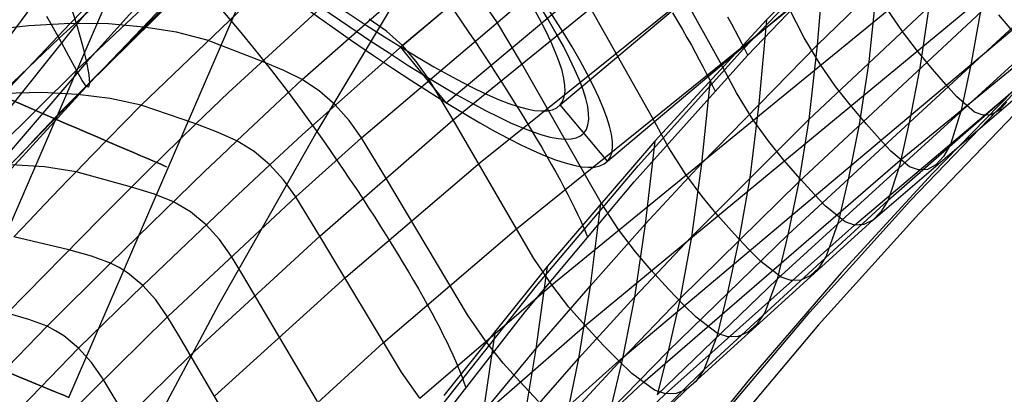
# Model space of a CAD drawing. Extents: x -919 to -345, y -585 to -19.
# Tile 44 of 123: x -823 to -783, y -180 to -165. Entities that reach past the tile are written whole.
import ezdxf

# ---------------------------------------------------------------- set-up
doc = ezdxf.new("R2010")
doc.units = 0
for name, color, linetype in [('IMBOTT_SEDU', 139, 'CONTINUOUS'), ('LIMES_EST', 7, 'CONTINUOUS'), ('SCHIUMATO', 84, 'CONTINUOUS'), ('TELAIO', 3, 'CONTINUOUS')]:
    doc.layers.add(name, color=color, linetype=linetype)

msp = doc.modelspace()

# ---------------------------------------------------------------- linework, layer by layer
at = {"layer": 'IMBOTT_SEDU'}
for p, q in [((-793.209, -166.253, -29.488), (-788.761, -161.62, -29.488)), ((-797.507, -171.026, -29.488), (-793.209, -166.253, -29.488)), ((-781.675, -167.425, -11.374), (-785.501, -171.362, -11.375)), ((-786.395, -172.454, -11.372), (-782.151, -168.037, -11.371)), ((-781.822, -168.58, -47.28), (-786.053, -172.988, -47.28)), ((-801.649, -175.934, -29.488), (-797.507, -171.026, -29.488)), ((-785.501, -171.362, -11.375), (-789.212, -175.407, -11.376)), ((-790.496, -177.004, -11.372), (-786.395, -172.454, -11.372)), ((-786.053, -172.988, -47.28), (-790.141, -177.53, -47.28)), ((-789.212, -175.407, -11.376), (-792.962, -179.741, -11.376)), ((-805.633, -180.973, -29.487), (-801.649, -175.934, -29.488)), ((-794.449, -181.683, -11.372), (-790.496, -177.004, -11.372)), ((-790.141, -177.53, -47.28), (-794.081, -182.2, -47.28)), ((-792.962, -179.741, -11.376), (-796.581, -184.187, -11.376))]:
    msp.add_line(p, q, dxfattribs=at)
at = {"layer": 'LIMES_EST'}
for p, q in [((-807.201, -166.172, 158.697), (-789.567, -151.41, 159.985)), ((-805.333, -168.453, 159.255), (-787.698, -153.69, 160.541)), ((-800.686, -168.548, 92.929), (-783.091, -153.707, 93.788)), ((-798.752, -170.841, 92.913), (-781.156, -156, 93.762)), ((-805.333, -168.453, 159.255), (-807.201, -166.172, 158.697)), ((-798.752, -170.841, 92.913), (-800.686, -168.548, 92.929))]:
    msp.add_line(p, q, dxfattribs=at)
at = {"layer": 'LIMES_EST', "extrusion": (0.695577, 0.717164, 0.042999)}
msp.add_arc((798.666, 122.418, -673.819), 341.258, 157.82604, 202.30884, dxfattribs=at)
at = {"layer": 'LIMES_EST', "extrusion": (0.696183, 0.716564, 0.043175)}
msp.add_arc((798.111, 122.561, -674.336), 342.775, 157.82889, 202.3086, dxfattribs=at)
at = {"layer": 'LIMES_EST', "extrusion": (0.696784, 0.715969, 0.04335)}
msp.add_arc((797.56, 122.703, -674.847), 344.292, 157.83171, 202.3084, dxfattribs=at)
at = {"layer": 'LIMES_EST', "extrusion": (0.697235, 0.715522, 0.043483)}
msp.add_arc((794.945, 123.269, -663.656), 343.231, 157.78089, 187.21374, dxfattribs=at)
at = {"layer": 'SCHIUMATO'}
for p, q in [((-807.12, -166.115, 191.171), (-793.153, -154.34, 192.454)), ((-805.045, -169.16, 176.29), (-788.212, -155.44, 176.937)), ((-820.684, -165.217, 235.549), (-812.567, -156.882, 236.853)), ((-803.946, -170.896, 169.163), (-787.066, -157.334, 169.259)), ((-811.207, -167.51, 198.679), (-800.166, -157.776, 199.896)), ((-802.463, -173.608, 158.197), (-782.974, -157.866, 158.306)), ((-814.649, -158.386, 44.404), (-820.423, -165.253, 44.161)), ((-814.22, -168.034, 206.565), (-804.641, -159.256, 207.707)), ((-790.534, -169.141, -3.829), (-780.663, -159.858, -3.839)), ((-801.03, -175.895, 147.428), (-781.819, -160.176, 147.482)), ((-787.533, -160.26, -35.855), (-792.26, -165.064, -35.849)), ((-817.782, -168.555, 215.776), (-809.642, -160.728, 216.896)), ((-790.196, -166.104, -19.87), (-785.341, -161.404, -19.876)), ((-816.688, -161.766, 122.902), (-821.133, -165.82, 122.808)), ((-799.67, -177.557, 136.508), (-780.686, -161.859, 136.47)), ((-793.044, -166.525, -35.78), (-788.248, -161.531, -35.78)), ((-794.139, -166.83, 158.248), (-796.668, -162.25, 176.619)), ((-821.068, -168.827, 225.339), (-814.97, -162.68, 226.158)), ((-816.02, -162.351, 59.859), (-820.009, -166.805, 59.717)), ((-806.442, -162.659, -44.872), (-810.618, -169.624, -44.81)), ((-790.952, -171.687, 11.936), (-781.022, -162.423, 11.931)), ((-789.916, -162.642, -35.852), (-790.196, -166.104, -19.87)), ((-821.145, -163.006, 28.612), (-824.695, -167.829, 28.445)), ((-816.064, -163.009, 106.884), (-820.421, -167.13, 106.787)), ((-808.795, -169.892, 183.412), (-800.483, -162.82, 183.992)), ((-815.763, -163.334, 75.412), (-819.894, -167.656, 75.293)), ((-815.766, -163.569, 90.899), (-820.02, -167.779, 90.802)), ((-787.782, -163.74, -19.873), (-788.092, -166.792, -3.832)), ((-820.746, -164.216, 36.388), (-820.423, -165.253, 44.161)), ((-786.814, -170.796, 107.442), (-778.758, -164.196, 107.444)), ((-814.469, -164.702, -46.436), (-813.786, -165.505, -46.226)), ((-803.271, -165.147, 183.8), (-803.782, -164.401, 187.569)), ((-796.922, -169.078, 158.232), (-799.473, -164.54, 176.51)), ((-791.4, -173.85, 27.741), (-781.41, -164.625, 27.743)), ((-790.726, -165.8, 152.904), (-791.356, -164.58, 158.263)), ((-786.72, -165.547, 141.998), (-787.336, -164.636, 147.469)), ((-785.633, -164.463, -3.835), (-786.013, -167.027, 11.933)), ((-783.526, -164.716, 11.932), (-783.928, -166.908, 27.743)), ((-821.133, -165.82, 122.808), (-821.635, -164.93, 130.87)), ((-807.768, -165.531, 195.093), (-808.475, -165.039, 198.984)), ((-804.981, -164.746, -43.954), (-804.695, -165.165, -43.739)), ((-792.26, -165.064, -35.849), (-796.821, -170.028, -35.842)), ((-796.104, -164.779, -39.54), (-795.896, -165.129, -39.206)), ((-795.896, -165.129, -39.206), (-795.698, -165.468, -38.869)), ((-793.863, -164.941, -37.85), (-793.699, -165.235, -37.505)), ((-792.26, -165.064, -35.849), (-792.577, -168.502, -19.867)), ((-782.254, -165.492, 122.031), (-782.788, -164.86, 129.295)), ((-820.423, -165.253, 44.161), (-824.155, -169.923, 44.008)), ((-824.093, -168.824, 235.176), (-820.684, -165.217, 235.549)), ((-822.37, -165.313, 240.531), (-823.254, -165.414, 243.013)), ((-820.684, -165.217, 235.549), (-822.37, -165.313, 240.531)), ((-819.12, -165.24, 230.616), (-820.684, -165.217, 235.549)), ((-820.423, -165.253, 44.161), (-820.177, -166.116, 51.93)), ((-817.675, -165.364, 225.758), (-819.12, -165.24, 230.616)), ((-816.339, -165.58, 220.964), (-817.675, -165.364, 225.758)), ((-813.786, -165.505, -46.226), (-813.117, -166.318, -45.991)), ((-807.12, -166.115, 191.171), (-807.768, -165.531, 195.093)), ((-804.695, -165.165, -43.739), (-804.412, -165.583, -43.515)), ((-802.267, -166.838, 176.401), (-803.271, -165.147, 183.8)), ((-798.289, -178.998, 122.073), (-782.254, -165.492, 122.031)), ((-795.698, -165.468, -38.869), (-795.509, -165.796, -38.53)), ((-793.699, -165.235, -37.505), (-793.545, -165.516, -37.159)), ((-793.545, -165.516, -37.159), (-793.402, -165.784, -36.813)), ((-821.133, -165.82, 122.808), (-825.483, -169.98, 122.713)), ((-820.731, -166.552, 114.801), (-821.133, -165.82, 122.808)), ((-815.087, -165.903, 216.14), (-816.339, -165.58, 220.964)), ((-812.872, -166.757, 206.731), (-815.087, -165.903, 216.14)), ((-804.412, -165.583, -43.515), (-804.132, -166, -43.281)), ((-795.509, -165.796, -38.53), (-795.331, -166.111, -38.188)), ((-793.402, -165.784, -36.813), (-793.27, -166.037, -36.467)), ((-790.076, -166.887, 147.462), (-790.726, -165.8, 152.904)), ((-787.303, -172.43, 59.497), (-779.616, -165.708, 59.505)), ((-786.145, -166.301, 136.482), (-786.72, -165.547, 141.998)), ((-820.177, -166.116, 51.93), (-820.009, -166.805, 59.717)), ((-813.117, -166.318, -45.991), (-812.464, -167.14, -45.73)), ((-811.206, -169.767, 190.761), (-807.12, -166.115, 191.171)), ((-806.554, -166.77, 187.343), (-807.12, -166.115, 191.171)), ((-804.132, -166, -43.281), (-803.857, -166.414, -43.037)), ((-795.331, -166.111, -38.188), (-795.163, -166.414, -37.844)), ((-794.918, -170.939, -19.864), (-790.196, -166.104, -19.87)), ((-793.27, -166.037, -36.467), (-793.148, -166.278, -36.123)), ((-793.148, -166.278, -36.123), (-793.037, -166.504, -35.78)), ((-790.196, -166.104, -19.87), (-790.534, -169.141, -3.829)), ((-785.495, -167.089, 129.303), (-786.145, -166.301, 136.482)), ((-820.421, -167.13, 106.787), (-820.731, -166.552, 114.801)), ((-803.857, -166.414, -43.037), (-803.587, -166.825, -42.785)), ((-797.666, -171.68, -35.78), (-793.044, -166.525, -35.78)), ((-795.163, -166.414, -37.844), (-795.006, -166.705, -37.5)), ((-795.006, -166.705, -37.5), (-794.858, -166.982, -37.155)), ((-791.829, -175.655, 43.586), (-781.779, -166.491, 43.594)), ((-787.931, -173.252, 75.451), (-780.145, -166.566, 75.463)), ((-820.421, -167.13, 106.787), (-824.682, -171.353, 106.692)), ((-820.009, -166.805, 59.717), (-823.901, -171.336, 59.581)), ((-820.185, -167.545, 98.724), (-820.421, -167.13, 106.787)), ((-820.009, -166.805, 59.717), (-819.918, -167.318, 67.529)), ((-811.963, -167.138, 202.5), (-812.872, -166.757, 206.731)), ((-811.207, -167.51, 198.679), (-811.963, -167.138, 202.5)), ((-806.045, -167.499, 183.607), (-806.554, -166.77, 187.343)), ((-803.587, -166.825, -42.785), (-803.321, -167.233, -42.523)), ((-799.701, -171.333, 158.215), (-802.267, -166.838, 176.401)), ((-794.858, -166.982, -37.155), (-794.722, -167.246, -36.81)), ((-793.487, -168.051, 152.887), (-794.139, -166.83, 158.248)), ((-789.443, -167.796, 141.999), (-790.076, -166.887, 147.462)), ((-788.672, -173.449, 91.439), (-780.775, -166.774, 91.45)), ((-788.092, -166.792, -3.832), (-788.489, -169.349, 11.935)), ((-786.013, -167.027, 11.933), (-786.43, -169.209, 27.742)), ((-784.952, -167.712, 122.038), (-785.495, -167.089, 129.303)), ((-783.928, -166.908, 27.743), (-784.315, -168.755, 43.592)), ((-819.918, -167.318, 67.529), (-819.894, -167.656, 75.293)), ((-813.216, -169.384, 198.41), (-811.207, -167.51, 198.679)), ((-812.464, -167.14, -45.73), (-811.829, -167.966, -45.445)), ((-810.504, -167.979, 194.805), (-811.207, -167.51, 198.679)), ((-805.045, -169.16, 176.29), (-806.045, -167.499, 183.607)), ((-803.321, -167.233, -42.523), (-803.062, -167.636, -42.253)), ((-794.562, -167.526, -35.845), (-794.918, -170.939, -19.864)), ((-794.722, -167.246, -36.81), (-794.595, -167.497, -36.465)), ((-794.595, -167.497, -36.465), (-794.479, -167.734, -36.122)), ((-820.02, -167.779, 90.802), (-824.177, -172.086, 90.708)), ((-819.894, -167.656, 75.293), (-823.928, -172.066, 75.178)), ((-820.02, -167.779, 90.802), (-820.185, -167.545, 98.724)), ((-819.925, -167.815, 82.979), (-820.02, -167.779, 90.802)), ((-819.894, -167.656, 75.293), (-819.925, -167.815, 82.979)), ((-803.062, -167.636, -42.253), (-802.808, -168.034, -41.975)), ((-794.479, -167.734, -36.122), (-794.374, -167.959, -35.78)), ((-788.853, -168.548, 136.487), (-789.443, -167.796, 141.999)), ((-784.518, -168.199, 114.747), (-784.952, -167.712, 122.038)), ((-821.837, -168.044, 230.305), (-823.404, -168.078, 235.248)), ((-820.386, -168.115, 225.429), (-821.837, -168.044, 230.305)), ((-819.042, -168.281, 220.616), (-820.386, -168.115, 225.429)), ((-817.782, -168.555, 215.776), (-819.042, -168.281, 220.616)), ((-815.554, -169.321, 206.362), (-814.22, -168.034, 206.565)), ((-811.829, -167.966, -45.445), (-811.213, -168.795, -45.138)), ((-809.861, -168.543, 190.909), (-810.504, -167.979, 194.805)), ((-802.808, -168.034, -41.975), (-802.561, -168.427, -41.689)), ((-792.817, -169.137, 147.454), (-793.487, -168.051, 152.887)), ((-783.783, -168.839, 99.447), (-784.518, -168.199, 114.747)), ((-818.452, -169.231, 215.662), (-817.782, -168.555, 215.776)), ((-815.554, -169.321, 206.362), (-817.782, -168.555, 215.776)), ((-809.3, -169.179, 187.112), (-809.861, -168.543, 190.909)), ((-802.561, -168.427, -41.689), (-802.321, -168.813, -41.395)), ((-792.577, -168.502, -19.867), (-792.948, -171.518, -3.827)), ((-788.189, -169.331, 129.311), (-788.853, -168.548, 136.487)), ((-782.467, -168.419, 67.476), (-782.765, -168.763, 75.459)), ((-821.749, -169.547, 225.228), (-821.068, -168.827, 225.339)), ((-811.213, -168.795, -45.138), (-810.618, -169.624, -44.81)), ((-802.321, -168.813, -41.395), (-802.088, -169.192, -41.095)), ((-796.249, -170.298, 152.87), (-796.922, -169.078, 158.232)), ((-795.323, -173.935, -3.823), (-790.534, -169.141, -3.829)), ((-792.167, -170.045, 141.999), (-792.817, -169.137, 147.454)), ((-790.534, -169.141, -3.829), (-790.952, -171.687, 11.936)), ((-784.315, -168.755, 43.592), (-784.763, -170.163, 59.5)), ((-783.43, -168.97, 91.446), (-783.783, -168.839, 99.447)), ((-783.089, -168.946, 83.45), (-783.43, -168.97, 91.446)), ((-782.765, -168.763, 75.459), (-783.089, -168.946, 83.45)), ((-822.087, -169.908, 225.162), (-821.749, -169.547, 225.228)), ((-819.12, -169.912, 215.527), (-818.452, -169.231, 215.662)), ((-816.215, -169.966, 206.235), (-815.554, -169.321, 206.362)), ((-814.637, -169.666, 202.122), (-815.554, -169.321, 206.362)), ((-813.875, -170.009, 198.295), (-813.216, -169.384, 198.41)), ((-810.491, -173.905, 176.066), (-805.045, -169.16, 176.29)), ((-808.795, -169.892, 183.412), (-809.3, -169.179, 187.112)), ((-802.463, -173.608, 158.197), (-805.045, -169.16, 176.29)), ((-802.088, -169.192, -41.095), (-801.863, -169.564, -40.789)), ((-788.489, -169.349, 11.935), (-788.921, -171.521, 27.742)), ((-787.636, -169.95, 122.044), (-788.189, -169.331, 129.311)), ((-786.43, -169.209, 27.742), (-786.833, -171.039, 43.59)), ((-822.423, -170.268, 225.086), (-822.087, -169.908, 225.162)), ((-819.783, -170.593, 215.366), (-819.12, -169.912, 215.527)), ((-813.875, -170.009, 198.295), (-814.637, -169.666, 202.122)), ((-810.618, -169.624, -44.81), (-814.62, -176.703, -44.742)), ((-812.531, -170.992, 190.575), (-811.206, -169.767, 190.761)), ((-811.472, -172.304, 183.174), (-808.795, -169.892, 183.412)), ((-810.618, -169.624, -44.81), (-810.346, -170.012, -44.647)), ((-807.801, -171.524, 176.181), (-808.795, -169.892, 183.412)), ((-801.863, -169.564, -40.789), (-801.646, -169.927, -40.476)), ((-801.646, -169.927, -40.476), (-801.437, -170.282, -40.158)), ((-787.191, -170.432, 114.75), (-787.636, -169.95, 122.044)), ((-822.757, -170.628, 224.998), (-822.423, -170.268, 225.086)), ((-816.871, -170.611, 206.088), (-816.215, -169.966, 206.235)), ((-814.529, -170.633, 198.162), (-813.875, -170.009, 198.295)), ((-813.171, -170.452, 194.438), (-813.875, -170.009, 198.295)), ((-810.346, -170.012, -44.647), (-810.075, -170.401, -44.474)), ((-801.437, -170.282, -40.158), (-801.237, -170.627, -39.835)), ((-796.821, -170.028, -35.842), (-801.213, -175.145, -35.835)), ((-796.821, -170.028, -35.842), (-797.212, -173.417, -19.861)), ((-795.56, -171.382, 147.446), (-796.249, -170.298, 152.87)), ((-791.56, -170.796, 136.492), (-792.167, -170.045, 141.999)), ((-784.763, -170.163, 59.5), (-785.043, -170.657, 67.473)), ((-820.112, -170.933, 215.274), (-819.783, -170.593, 215.366)), ((-817.524, -171.256, 205.922), (-816.871, -170.611, 206.088)), ((-815.178, -171.256, 198.012), (-814.529, -170.633, 198.162)), ((-812.531, -170.992, 190.575), (-813.171, -170.452, 194.438)), ((-810.075, -170.401, -44.474), (-809.806, -170.791, -44.291)), ((-801.237, -170.627, -39.835), (-801.046, -170.963, -39.508)), ((-786.431, -171.067, 99.444), (-787.191, -170.432, 114.75)), ((-785.043, -170.657, 67.473), (-785.359, -170.996, 75.455)), ((-821.722, -171.075, 220.045), (-823.087, -170.987, 224.897)), ((-820.438, -171.272, 215.173), (-821.722, -171.075, 220.045)), ((-820.438, -171.272, 215.173), (-820.112, -170.933, 215.274)), ((-813.836, -172.214, 190.333), (-812.531, -170.992, 190.575)), ((-811.973, -171.608, 186.823), (-812.531, -170.992, 190.575)), ((-809.806, -170.791, -44.291), (-809.539, -171.182, -44.097)), ((-809.43, -175.577, 169.166), (-803.946, -170.896, 169.163)), ((-801.046, -170.963, -39.508), (-800.864, -171.289, -39.177)), ((-797.305, -179.897, 107.439), (-786.814, -170.796, 107.442)), ((-797.212, -173.417, -19.861), (-794.918, -170.939, -19.864)), ((-794.918, -170.939, -19.864), (-795.323, -173.935, -3.823)), ((-790.879, -171.579, 129.319), (-791.56, -170.796, 136.492)), ((-786.833, -171.039, 43.59), (-787.303, -172.43, 59.497)), ((-786.062, -171.198, 91.443), (-786.431, -171.067, 99.444)), ((-785.359, -170.996, 75.455), (-785.702, -171.176, 83.446)), ((-820.763, -171.61, 215.063), (-820.438, -171.272, 215.173)), ((-818.172, -171.9, 205.735), (-820.438, -171.272, 215.173)), ((-819.036, -175.007, 196.927), (-815.178, -171.256, 198.012)), ((-818.172, -171.9, 205.735), (-817.524, -171.256, 205.922)), ((-809.539, -171.182, -44.097), (-809.275, -171.574, -43.893)), ((-804.472, -177.12, 152.815), (-807.801, -171.524, 176.181)), ((-800.864, -171.289, -39.177), (-800.691, -171.603, -38.842)), ((-799.008, -172.55, 152.851), (-799.701, -171.333, 158.215)), ((-794.891, -172.291, 141.999), (-795.56, -171.382, 147.446)), ((-792.948, -171.518, -3.827), (-793.389, -174.051, 11.937)), ((-788.921, -171.521, 27.742), (-789.338, -173.338, 43.588)), ((-785.702, -171.176, 83.446), (-786.062, -171.198, 91.443)), ((-821.724, -172.616, 214.683), (-821.086, -171.946, 214.944)), ((-821.086, -171.946, 214.944), (-820.763, -171.61, 215.063)), ((-819.456, -173.184, 205.305), (-818.172, -171.9, 205.735)), ((-817.238, -172.194, 201.488), (-818.172, -171.9, 205.735)), ((-811.472, -172.304, 183.174), (-811.973, -171.608, 186.823)), ((-809.275, -171.574, -43.893), (-809.014, -171.965, -43.679)), ((-802.109, -176.991, -35.78), (-797.666, -171.68, -35.78)), ((-800.691, -171.603, -38.842), (-800.528, -171.907, -38.505)), ((-800.528, -171.907, -38.505), (-800.375, -172.199, -38.166)), ((-795.79, -176.456, 11.939), (-790.952, -171.687, 11.936)), ((-790.952, -171.687, 11.936), (-791.4, -173.85, 27.741)), ((-790.311, -172.197, 122.051), (-790.879, -171.579, 129.319)), ((-817.72, -175.913, 189.498), (-813.836, -172.214, 190.333)), ((-816.467, -172.5, 197.671), (-817.238, -172.194, 201.488)), ((-816.706, -177.194, 182.472), (-811.472, -172.304, 183.174)), ((-810.491, -173.905, 176.066), (-811.472, -172.304, 183.174)), ((-809.014, -171.965, -43.679), (-808.756, -172.355, -43.456)), ((-808.756, -172.355, -43.456), (-808.502, -172.743, -43.223)), ((-800.375, -172.199, -38.166), (-800.232, -172.48, -37.826)), ((-794.268, -173.044, 136.498), (-794.891, -172.291, 141.999)), ((-789.852, -172.68, 114.753), (-790.311, -172.197, 122.051)), ((-822.354, -173.28, 214.399), (-821.724, -172.616, 214.683)), ((-815.763, -172.916, 193.853), (-816.467, -172.5, 197.671)), ((-808.502, -172.743, -43.223), (-808.253, -173.129, -42.981)), ((-800.232, -172.48, -37.826), (-800.098, -172.749, -37.484)), ((-800.098, -172.749, -37.484), (-799.975, -173.005, -37.142)), ((-799.039, -172.568, -35.838), (-799.467, -175.941, -19.859)), ((-798.302, -173.63, 147.437), (-799.008, -172.55, 152.851)), ((-794.816, -179.358, 59.485), (-787.303, -172.43, 59.497)), ((-789.059, -173.316, 99.441), (-789.852, -172.68, 114.753)), ((-787.303, -172.43, 59.497), (-787.598, -172.917, 67.469)), ((-815.131, -173.437, 190.054), (-815.763, -172.916, 193.853)), ((-808.253, -173.129, -42.981), (-808.009, -173.512, -42.729)), ((-799.975, -173.005, -37.142), (-799.861, -173.25, -36.8)), ((-793.567, -173.83, 129.326), (-794.268, -173.044, 136.498)), ((-787.598, -172.917, 67.469), (-787.931, -173.252, 75.451)), ((-823.256, -177.05, 203.927), (-819.456, -173.184, 205.305)), ((-822.976, -173.938, 214.099), (-822.354, -173.28, 214.399)), ((-814.585, -174.041, 186.382), (-815.131, -173.437, 190.054)), ((-808.009, -173.512, -42.729), (-807.77, -173.891, -42.469)), ((-799.861, -173.25, -36.8), (-799.758, -173.481, -36.459)), ((-799.758, -173.481, -36.459), (-799.664, -173.7, -36.118)), ((-799.467, -175.941, -19.859), (-797.212, -173.417, -19.861)), ((-797.212, -173.417, -19.861), (-797.649, -176.392, -3.82)), ((-796.385, -180.34, 91.426), (-788.672, -173.449, 91.439)), ((-795.53, -180.162, 75.436), (-787.931, -173.252, 75.451)), ((-789.338, -173.338, 43.588), (-789.827, -174.715, 59.493)), ((-788.672, -173.449, 91.439), (-789.059, -173.316, 99.441)), ((-788.293, -173.429, 83.441), (-788.672, -173.449, 91.439)), ((-787.931, -173.252, 75.451), (-788.293, -173.429, 83.441)), ((-820.73, -174.467, 204.839), (-822.976, -173.938, 214.099)), ((-815.779, -178.785, 175.765), (-810.491, -173.905, 176.066)), ((-807.158, -179.457, 152.828), (-810.491, -173.905, 176.066)), ((-807.902, -178.256, 158.207), (-802.463, -173.608, 158.197)), ((-807.77, -173.891, -42.469), (-807.536, -174.266, -42.2)), ((-801.753, -174.82, 152.832), (-802.463, -173.608, 158.197)), ((-799.664, -173.7, -36.118), (-799.58, -173.907, -35.78)), ((-797.615, -174.538, 141.999), (-798.302, -173.63, 147.437)), ((-797.649, -176.392, -3.82), (-795.323, -173.935, -3.823)), ((-796.273, -178.601, 27.741), (-791.4, -173.85, 27.741)), ((-795.323, -173.935, -3.823), (-795.79, -176.456, 11.939)), ((-792.98, -174.453, 122.058), (-793.567, -173.83, 129.326)), ((-791.4, -173.85, 27.741), (-791.829, -175.655, 43.586)), ((-814.097, -174.73, 182.823), (-814.585, -174.041, 186.382)), ((-807.536, -174.266, -42.2), (-807.309, -174.636, -41.924)), ((-793.389, -174.051, 11.937), (-793.853, -176.204, 27.74)), ((-819.802, -174.724, 200.67), (-820.73, -174.467, 204.839)), ((-819.036, -175.007, 196.927), (-819.802, -174.724, 200.67)), ((-813.63, -175.504, 179.34), (-814.097, -174.73, 182.823)), ((-807.309, -174.636, -41.924), (-807.089, -175.001, -41.64)), ((-796.974, -175.293, 136.503), (-797.615, -174.538, 141.999)), ((-792.502, -174.94, 114.756), (-792.98, -174.453, 122.058)), ((-789.827, -174.715, 59.493), (-790.136, -175.198, 67.465)), ((-821.619, -177.587, 196.268), (-819.036, -175.007, 196.927)), ((-818.681, -175.19, 195.066), (-819.036, -175.007, 196.927)), ((-807.089, -175.001, -41.64), (-806.875, -175.359, -41.348)), ((-801.213, -175.145, -35.835), (-805.428, -180.409, -35.827)), ((-801.03, -175.895, 147.428), (-801.753, -174.82, 152.832)), ((-801.213, -175.145, -35.835), (-801.671, -178.503, -19.856)), ((-791.671, -175.585, 99.438), (-792.502, -174.94, 114.756)), ((-818.342, -175.405, 193.197), (-818.681, -175.19, 195.066)), ((-817.72, -175.913, 189.498), (-818.342, -175.405, 193.197)), ((-810.59, -180.663, 158.28), (-813.63, -175.504, 179.34)), ((-806.875, -175.359, -41.348), (-806.669, -175.711, -41.05)), ((-796.25, -176.085, 129.334), (-796.974, -175.293, 136.503)), ((-790.486, -175.53, 75.447), (-790.866, -175.704, 83.437)), ((-790.136, -175.198, 67.465), (-790.486, -175.53, 75.447)), ((-820.333, -178.481, 189.053), (-817.72, -175.913, 189.498)), ((-817.185, -176.509, 185.928), (-817.72, -175.913, 189.498)), ((-814.783, -180.434, 169.234), (-809.43, -175.577, 169.166)), ((-806.669, -175.711, -41.05), (-806.47, -176.055, -40.745)), ((-806.404, -180.52, 147.43), (-801.03, -175.895, 147.428)), ((-801.671, -178.503, -19.856), (-799.467, -175.941, -19.859)), ((-800.328, -176.8, 141.999), (-801.03, -175.895, 147.428)), ((-799.467, -175.941, -19.859), (-799.937, -178.902, -3.817)), ((-796.729, -180.387, 43.583), (-791.829, -175.655, 43.586)), ((-791.829, -175.655, 43.586), (-792.334, -177.022, 59.489)), ((-791.264, -175.721, 91.435), (-791.671, -175.585, 99.438)), ((-790.866, -175.704, 83.437), (-791.264, -175.721, 91.435)), ((-806.47, -176.055, -40.745), (-806.279, -176.392, -40.435)), ((-795.641, -176.716, 122.065), (-796.25, -176.085, 129.334)), ((-793.853, -176.204, 27.74), (-794.295, -178, 43.584)), ((-814.62, -176.703, -44.742), (-818.446, -183.887, -44.669)), ((-816.706, -177.194, 182.472), (-817.185, -176.509, 185.928)), ((-806.279, -176.392, -40.435), (-806.097, -176.721, -40.119)), ((-806.097, -176.721, -40.119), (-805.923, -177.04, -39.799)), ((-799.937, -178.902, -3.817), (-797.649, -176.392, -3.82)), ((-797.649, -176.392, -3.82), (-798.139, -178.898, 11.944)), ((-798.139, -178.898, 11.944), (-795.79, -176.456, 11.939)), ((-795.79, -176.456, 11.939), (-796.273, -178.601, 27.741)), ((-795.141, -177.213, 114.76), (-795.641, -176.716, 122.065)), ((-822.362, -177.306, 199.897), (-823.256, -177.05, 203.927)), ((-806.367, -182.45, -35.78), (-802.109, -176.991, -35.78)), ((-805.923, -177.04, -39.799), (-805.757, -177.35, -39.474)), ((-803.731, -178.186, 147.42), (-804.472, -177.12, 152.815)), ((-799.67, -177.557, 136.508), (-800.328, -176.8, 141.999)), ((-792.334, -177.022, 59.489), (-792.656, -177.502, 67.46)), ((-821.619, -177.587, 196.268), (-822.362, -177.306, 199.897)), ((-821.917, -182.34, 181.962), (-816.706, -177.194, 182.472)), ((-816.248, -177.966, 179.09), (-816.706, -177.194, 182.472)), ((-805.757, -177.35, -39.474), (-805.601, -177.651, -39.146)), ((-804.976, -182.182, 136.51), (-799.67, -177.557, 136.508)), ((-798.923, -178.356, 129.343), (-799.67, -177.557, 136.508)), ((-794.265, -177.875, 99.435), (-795.141, -177.213, 114.76)), ((-792.656, -177.502, 67.46), (-793.021, -177.831, 75.442)), ((-824.174, -180.219, 195.624), (-821.619, -177.587, 196.268)), ((-821.274, -177.769, 194.461), (-821.619, -177.587, 196.268)), ((-820.942, -177.98, 192.647), (-821.274, -177.769, 194.461)), ((-820.333, -178.481, 189.053), (-820.942, -177.98, 192.647)), ((-813.226, -183.105, 158.347), (-816.248, -177.966, 179.09)), ((-805.601, -177.651, -39.146), (-805.453, -177.942, -38.814)), ((-805.453, -177.942, -38.814), (-805.315, -178.222, -38.48)), ((-803.343, -177.759, -35.831), (-803.83, -181.106, -19.853)), ((-793.837, -178.016, 91.43), (-794.265, -177.875, 99.435)), ((-793.021, -177.831, 75.442), (-793.419, -178.002, 83.432)), ((-813.226, -183.105, 158.347), (-807.902, -178.256, 158.207)), ((-805.315, -178.222, -38.48), (-805.187, -178.491, -38.144)), ((-803.01, -179.087, 141.999), (-803.731, -178.186, 147.42)), ((-798.289, -178.998, 122.073), (-798.923, -178.356, 129.343)), ((-794.295, -178, 43.584), (-794.816, -179.358, 59.485)), ((-793.419, -178.002, 83.432), (-793.837, -178.016, 91.43)), ((-825.464, -183.763, 188.193), (-820.333, -178.481, 189.053)), ((-820.979, -183.867, 175.564), (-815.779, -178.785, 175.765)), ((-819.804, -179.068, 185.58), (-820.333, -178.481, 189.053)), ((-805.187, -178.491, -38.144), (-805.067, -178.749, -37.807)), ((-805.067, -178.749, -37.807), (-804.957, -178.996, -37.468)), ((-803.83, -181.106, -19.853), (-801.671, -178.503, -19.856)), ((-801.671, -178.503, -19.856), (-802.171, -181.449, -3.814)), ((-798.639, -181.031, 27.748), (-796.273, -178.601, 27.741)), ((-796.273, -178.601, 27.741), (-796.729, -180.387, 43.583)), ((-819.327, -179.742, 182.211), (-819.804, -179.068, 185.58)), ((-804.957, -178.996, -37.468), (-804.857, -179.232, -37.129)), ((-803.496, -183.661, 122.075), (-798.289, -178.998, 122.073)), ((-802.333, -179.844, 136.512), (-803.01, -179.087, 141.999)), ((-802.171, -181.449, -3.814), (-799.937, -178.902, -3.817)), ((-800.453, -181.398, 11.953), (-798.139, -178.898, 11.944)), ((-799.937, -178.902, -3.817), (-800.453, -181.398, 11.953)), ((-798.139, -178.898, 11.944), (-798.639, -181.031, 27.748)), ((-797.763, -179.507, 114.764), (-798.289, -178.998, 122.073)), ((-806.404, -180.52, 147.43), (-807.158, -179.457, 152.828)), ((-804.857, -179.232, -37.129), (-804.766, -179.456, -36.79)), ((-804.766, -179.456, -36.79), (-804.685, -179.668, -36.452)), ((-799.669, -184.143, 59.495), (-794.816, -179.358, 59.485)), ((-796.837, -180.192, 99.431), (-797.763, -179.507, 114.764)), ((-794.816, -179.358, 59.485), (-795.149, -179.835, 67.455)), ((-818.395, -181.304, 175.662), (-819.327, -179.742, 182.211)), ((-804.685, -179.668, -36.452), (-804.612, -179.868, -36.115)), ((-804.612, -179.868, -36.115), (-804.549, -180.056, -35.78)), ((-802.404, -184.613, 107.44), (-797.305, -179.897, 107.439)), ((-801.562, -180.651, 129.349), (-802.333, -179.844, 136.512)), ((-795.149, -179.835, 67.455), (-795.53, -180.162, 75.436)), ((-801.381, -185.093, 91.43), (-796.385, -180.34, 91.426)), ((-800.443, -184.933, 75.444), (-795.53, -180.162, 75.436)), ((-796.385, -180.34, 91.426), (-796.837, -180.192, 99.431)), ((-795.946, -180.331, 83.427), (-796.385, -180.34, 91.426)), ((-795.53, -180.162, 75.436), (-795.946, -180.331, 83.427))]:
    msp.add_line(p, q, dxfattribs=at)
at = {"layer": 'TELAIO'}
for p, q in [((-825.353, -178.581, -41.09), (-817.178, -159.672, -41.09)), ((-825.353, -178.581, -31.09), (-817.178, -159.672, -31.09)), ((-820.731, -180.488, -36.09), (-812.618, -161.722, -36.09))]:
    msp.add_line(p, q, dxfattribs=at)
at = {"layer": 'TELAIO', "extrusion": (0.395274, 0.918563, -8.95281e-15)}
msp.add_circle((687.612, -36.09, -479.978), 5, dxfattribs=at)
at = {"layer": 'TELAIO', "extrusion": (0.381443, 0.924392, -9.69949e-15)}
msp.add_circle((694.831, -36.091, -479.903), 5, dxfattribs=at)
at = {"layer": 'TELAIO', "extrusion": (1.21317e-15, -0.04013, 0.999194)}
msp.add_arc((-631.948, -357.63, 226.069), 291.852, 90, 147.86234, dxfattribs=at)
at = {"layer": 'TELAIO', "extrusion": (7.91272e-16, -0.04013, 0.999194)}
msp.add_arc((-631.948, -357.63, 231.265), 287.057, 90, 147.86234, dxfattribs=at)
at = {"layer": 'TELAIO', "extrusion": (9.99739e-16, -0.04013, 0.999194)}
msp.add_arc((-631.948, -357.63, 221.273), 286.656, 90, 147.86234, dxfattribs=at)
at = {"layer": 'TELAIO', "extrusion": (1.21182e-15, -0.04013, 0.999194)}
msp.add_arc((-631.948, -357.63, 226.47), 281.86, 90, 147.86234, dxfattribs=at)

doc.saveas('drawing.dxf')
